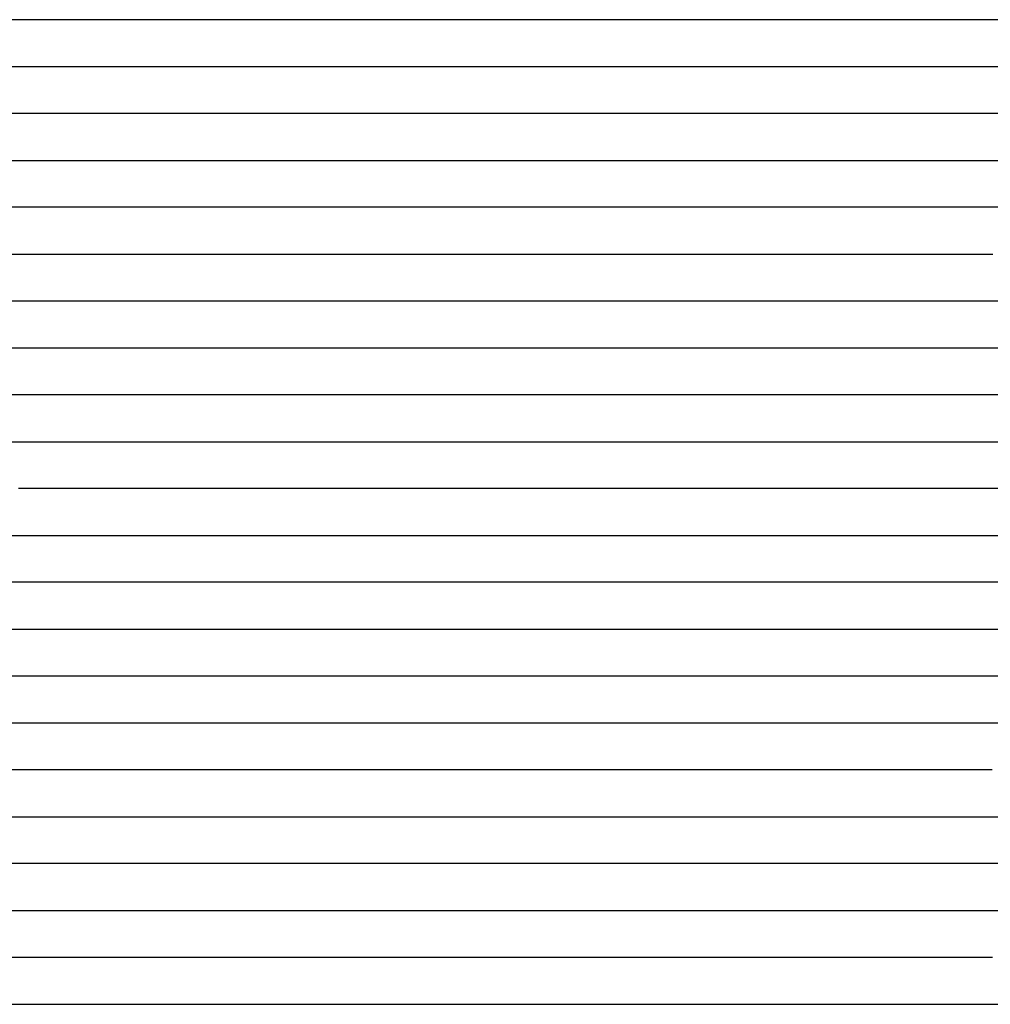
# Model space of a CAD drawing. Extents: x -4 to 4.3, y -2 to 2.5.
# Tile 89 of 108: x 3 to 3.26, y -0.87 to -0.61. Entities that reach past the tile are written whole.
import ezdxf

# ---------------------------------------------------------------- set-up
doc = ezdxf.new("R2010")
doc.units = 0

msp = doc.modelspace()

# ---------------------------------------------------------------- linework, layer by layer
at = {"layer": 'Default', "color": 72, "linetype": 'CONTINUOUS'}
for p, q in [((3.006917, -0.61246, -0.125849), (2.991394, -0.61246, -0.126324)), ((3.022038, -0.61246, -0.127587), (3.006917, -0.61246, -0.125849)), ((3.036417, -0.61246, -0.13133), (3.022038, -0.61246, -0.127587)), ((3.049499, -0.61246, -0.136894), (3.036417, -0.61246, -0.13133)), ((3.062256, -0.61246, -0.145225), (3.049499, -0.61246, -0.136894)), ((3.069219, -0.61246, -0.15015), (3.062256, -0.61246, -0.145225)), ((3.0727, -0.61246, -0.153176), (3.069219, -0.61246, -0.15015)), ((3.076182, -0.61246, -0.156654), (3.0727, -0.61246, -0.153176)), ((3.088423, -0.61246, -0.150426), (3.076182, -0.61246, -0.156654)), ((3.101597, -0.61246, -0.139977), (3.088423, -0.61246, -0.150426)), ((3.116497, -0.61246, -0.130475), (3.101597, -0.61246, -0.139977)), ((3.131937, -0.61246, -0.125597), (3.116497, -0.61246, -0.130475)), ((3.147553, -0.61246, -0.123174), (3.131937, -0.61246, -0.125597)), ((3.163165, -0.61246, -0.122652), (3.147553, -0.61246, -0.123174)), ((3.178747, -0.61246, -0.123292), (3.163165, -0.61246, -0.122652)), ((3.225494, -0.61246, -0.119383), (3.178747, -0.61246, -0.123292)), ((3.240862, -0.61246, -0.119813), (3.225494, -0.61246, -0.119383)), ((3.255675, -0.61246, -0.122534), (3.240862, -0.61246, -0.119813)), ((3.269624, -0.61246, -0.127214), (3.255675, -0.61246, -0.122534)), ((2.999552, -0.62496, -0.124641), (3.015129, -0.62496, -0.125232)), ((3.015129, -0.62496, -0.125232), (3.030743, -0.62496, -0.128415)), ((3.030743, -0.62496, -0.128415), (3.046053, -0.62496, -0.134175)), ((3.046053, -0.62496, -0.134175), (3.060678, -0.62496, -0.142563)), ((3.060678, -0.62496, -0.142563), (3.074231, -0.62496, -0.153246)), ((3.074231, -0.62496, -0.153246), (3.080367, -0.62496, -0.158794)), ((3.080367, -0.62496, -0.158794), (3.083435, -0.62496, -0.155584)), ((3.083435, -0.62496, -0.155584), (3.086503, -0.62496, -0.152641)), ((3.086503, -0.62496, -0.152641), (3.097778, -0.62496, -0.143188)), ((3.097778, -0.62496, -0.143188), (3.109751, -0.62496, -0.13603)), ((3.109751, -0.62496, -0.13603), (3.123163, -0.62496, -0.129905)), ((3.123163, -0.62496, -0.129905), (3.137375, -0.62496, -0.126855)), ((3.137375, -0.62496, -0.126855), (3.152652, -0.62496, -0.126755)), ((3.152652, -0.62496, -0.126755), (3.168277, -0.62496, -0.129058)), ((3.168277, -0.62496, -0.129058), (3.183735, -0.62496, -0.129873)), ((3.183735, -0.62496, -0.129873), (3.230394, -0.62496, -0.124794)), ((3.230394, -0.62496, -0.124794), (3.245938, -0.62496, -0.124507)), ((3.245938, -0.62496, -0.124507), (3.26156, -0.62496, -0.126877)), ((3.26156, -0.62496, -0.126877), (3.277008, -0.62496, -0.132715)), ((3.004761, -0.63746, -0.126272), (2.989186, -0.63746, -0.126831)), ((3.019988, -0.63746, -0.127501), (3.004761, -0.63746, -0.126272)), ((3.034858, -0.63746, -0.13092), (3.019988, -0.63746, -0.127501)), ((3.048221, -0.63746, -0.135232), (3.034858, -0.63746, -0.13092)), ((3.073816, -0.63746, -0.151209), (3.048221, -0.63746, -0.135232)), ((3.076791, -0.63746, -0.153463), (3.073816, -0.63746, -0.151209)), ((3.079766, -0.63746, -0.156018), (3.076791, -0.63746, -0.153463)), ((3.085716, -0.63746, -0.155732), (3.079766, -0.63746, -0.156018)), ((3.099536, -0.63746, -0.143973), (3.085716, -0.63746, -0.155732)), ((3.11475, -0.63746, -0.135949), (3.099536, -0.63746, -0.143973)), ((3.130321, -0.63746, -0.132302), (3.11475, -0.63746, -0.135949)), ((3.145704, -0.63746, -0.131022), (3.130321, -0.63746, -0.132302)), ((3.160504, -0.63746, -0.133659), (3.145704, -0.63746, -0.131022)), ((3.168285, -0.63746, -0.136292), (3.160504, -0.63746, -0.133659)), ((3.176066, -0.63746, -0.138289), (3.168285, -0.63746, -0.136292)), ((3.191557, -0.63746, -0.136897), (3.176066, -0.63746, -0.138289)), ((3.238186, -0.63746, -0.131036), (3.191557, -0.63746, -0.136897)), ((3.253395, -0.63746, -0.130393), (3.238186, -0.63746, -0.131036)), ((3.26813, -0.63746, -0.133864), (3.253395, -0.63746, -0.130393)), ((2.995931, -0.64996, -0.130397), (3.011455, -0.64996, -0.130516)), ((3.011455, -0.64996, -0.130516), (3.02708, -0.64996, -0.13235)), ((3.02708, -0.64996, -0.13235), (3.042598, -0.64996, -0.135641)), ((3.042598, -0.64996, -0.135641), (3.071797, -0.64996, -0.150946)), ((3.071797, -0.64996, -0.150946), (3.085554, -0.64996, -0.16001)), ((3.085554, -0.64996, -0.16001), (3.088815, -0.64996, -0.156979)), ((3.088815, -0.64996, -0.156979), (3.098601, -0.64996, -0.148865)), ((3.098601, -0.64996, -0.148865), (3.110551, -0.64996, -0.141618)), ((3.110551, -0.64996, -0.141618), (3.123911, -0.64996, -0.137335)), ((3.123911, -0.64996, -0.137335), (3.138791, -0.64996, -0.136332)), ((3.138791, -0.64996, -0.136332), (3.15438, -0.64996, -0.138072)), ((3.15438, -0.64996, -0.138072), (3.169909, -0.64996, -0.143737)), ((3.169909, -0.64996, -0.143737), (3.184587, -0.64996, -0.147453)), ((3.184587, -0.64996, -0.147453), (3.230631, -0.64996, -0.140278)), ((3.230631, -0.64996, -0.140278), (3.246056, -0.64996, -0.138217)), ((3.246056, -0.64996, -0.138217), (3.261543, -0.64996, -0.139001)), ((3.261543, -0.64996, -0.139001), (3.277148, -0.64996, -0.14309)), ((3.00582, -0.66246, -0.137555), (2.990195, -0.66246, -0.13853)), ((3.021342, -0.66246, -0.13759), (3.00582, -0.66246, -0.137555)), ((3.03616, -0.66246, -0.139307), (3.021342, -0.66246, -0.13759)), ((3.050315, -0.66246, -0.14404), (3.03616, -0.66246, -0.139307)), ((3.077149, -0.66246, -0.156657), (3.050315, -0.66246, -0.14404)), ((3.08327, -0.66246, -0.161034), (3.077149, -0.66246, -0.156657)), ((3.089392, -0.66246, -0.162347), (3.08327, -0.66246, -0.161034)), ((3.103578, -0.66246, -0.151099), (3.089392, -0.66246, -0.162347)), ((3.119031, -0.66246, -0.143965), (3.103578, -0.66246, -0.151099)), ((3.134633, -0.66246, -0.141628), (3.119031, -0.66246, -0.143965)), ((3.149823, -0.66246, -0.142452), (3.134633, -0.66246, -0.141628)), ((3.164033, -0.66246, -0.145879), (3.149823, -0.66246, -0.142452)), ((3.171836, -0.66246, -0.149447), (3.164033, -0.66246, -0.145879)), ((3.17964, -0.66246, -0.154526), (3.171836, -0.66246, -0.149447)), ((3.195209, -0.66246, -0.155271), (3.17964, -0.66246, -0.154526)), ((3.21055, -0.66246, -0.153976), (3.195209, -0.66246, -0.155271)), ((3.241453, -0.66246, -0.148192), (3.21055, -0.66246, -0.153976)), ((3.25695, -0.66246, -0.146453), (3.241453, -0.66246, -0.148192)), ((3.271924, -0.66246, -0.148378), (3.25695, -0.66246, -0.146453)), ((2.994709, -0.67496, -0.147938), (3.01025, -0.67496, -0.146957)), ((3.01025, -0.67496, -0.146957), (3.025844, -0.67496, -0.147042)), ((3.025844, -0.67496, -0.147042), (3.041469, -0.67496, -0.148458)), ((3.041469, -0.67496, -0.148458), (3.05703, -0.67496, -0.153516)), ((3.05703, -0.67496, -0.153516), (3.07189, -0.67496, -0.159084)), ((3.07189, -0.67496, -0.159084), (3.086521, -0.67496, -0.167048)), ((3.086521, -0.67496, -0.167048), (3.093383, -0.67496, -0.167063)), ((3.093383, -0.67496, -0.167063), (3.113107, -0.67496, -0.153486)), ((3.113107, -0.67496, -0.153486), (3.125982, -0.67496, -0.149268)), ((3.125982, -0.67496, -0.149268), (3.140831, -0.67496, -0.146841)), ((3.140831, -0.67496, -0.146841), (3.156251, -0.67496, -0.148439)), ((3.156251, -0.67496, -0.148439), (3.171793, -0.67496, -0.152023)), ((3.171793, -0.67496, -0.152023), (3.179406, -0.67496, -0.150421)), ((3.179406, -0.67496, -0.150421), (3.202581, -0.67496, -0.148569)), ((3.202581, -0.67496, -0.148569), (3.218162, -0.67496, -0.150154)), ((3.218162, -0.67496, -0.150154), (3.233707, -0.67496, -0.154603)), ((3.233707, -0.67496, -0.154603), (3.248729, -0.67496, -0.158166)), ((3.248729, -0.67496, -0.158166), (3.263932, -0.67496, -0.157018)), ((3.014434, -0.68746, -0.158338), (2.99881, -0.68746, -0.159057)), ((3.045225, -0.68746, -0.159289), (3.014434, -0.68746, -0.158338)), ((3.060255, -0.68746, -0.162934), (3.045225, -0.68746, -0.159289)), ((3.073658, -0.68746, -0.166742), (3.060255, -0.68746, -0.162934)), ((3.085496, -0.68746, -0.173836), (3.073658, -0.68746, -0.166742)), ((3.08873, -0.68746, -0.176621), (3.085496, -0.68746, -0.173836)), ((3.091963, -0.68746, -0.178241), (3.08873, -0.68746, -0.176621)), ((3.112758, -0.68746, -0.16406), (3.091963, -0.68746, -0.178241)), ((3.12824, -0.68746, -0.157329), (3.112758, -0.68746, -0.16406)), ((3.143793, -0.68746, -0.155209), (3.12824, -0.68746, -0.157329)), ((3.151088, -0.68746, -0.155913), (3.143793, -0.68746, -0.155209)), ((3.158384, -0.68746, -0.155129), (3.151088, -0.68746, -0.155913)), ((3.173317, -0.68746, -0.14941), (3.158384, -0.68746, -0.155129)), ((3.188722, -0.68746, -0.144667), (3.173317, -0.68746, -0.14941)), ((3.204347, -0.68746, -0.142017), (3.188722, -0.68746, -0.144667)), ((3.219716, -0.68746, -0.142086), (3.204347, -0.68746, -0.142017)), ((3.250569, -0.68746, -0.148143), (3.219716, -0.68746, -0.142086)), ((3.281592, -0.68746, -0.151077), (3.250569, -0.68746, -0.148143)), ((3.001108, -0.69996, -0.172428), (3.01652, -0.69996, -0.172102)), ((3.01652, -0.69996, -0.172102), (3.024331, -0.69996, -0.168916)), ((3.024331, -0.69996, -0.168916), (3.032142, -0.69996, -0.166133)), ((3.032142, -0.69996, -0.166133), (3.04686, -0.69996, -0.164468)), ((3.04686, -0.69996, -0.164468), (3.062386, -0.69996, -0.167486)), ((3.062386, -0.69996, -0.167486), (3.070055, -0.69996, -0.171034)), ((3.070055, -0.69996, -0.171034), (3.090532, -0.69996, -0.185946)), ((3.090532, -0.69996, -0.185946), (3.096794, -0.69996, -0.189638)), ((3.096794, -0.69996, -0.189638), (3.099926, -0.69996, -0.186367)), ((3.099926, -0.69996, -0.186367), (3.103057, -0.69996, -0.183414)), ((3.103057, -0.69996, -0.183414), (3.114425, -0.69996, -0.175591)), ((3.114425, -0.69996, -0.175591), (3.127297, -0.69996, -0.168593)), ((3.127297, -0.69996, -0.168593), (3.141024, -0.69996, -0.164846)), ((3.141024, -0.69996, -0.164846), (3.156098, -0.69996, -0.156889)), ((3.156098, -0.69996, -0.156889), (3.169916, -0.69996, -0.148694)), ((3.169916, -0.69996, -0.148694), (3.183355, -0.69996, -0.142168)), ((3.183355, -0.69996, -0.142168), (3.197411, -0.69996, -0.137262)), ((3.197411, -0.69996, -0.137262), (3.212163, -0.69996, -0.134721)), ((3.212163, -0.69996, -0.134721), (3.227561, -0.69996, -0.135234)), ((3.227561, -0.69996, -0.135234), (3.243177, -0.69996, -0.137741)), ((3.243177, -0.69996, -0.137741), (3.274182, -0.69996, -0.140212)), ((3.008506, -0.71246, -0.170492), (2.99569, -0.71246, -0.185414)), ((3.016091, -0.71246, -0.165201), (3.008506, -0.71246, -0.170492)), ((3.023677, -0.71246, -0.161488), (3.016091, -0.71246, -0.165201)), ((3.039295, -0.71246, -0.157642), (3.023677, -0.71246, -0.161488)), ((3.054298, -0.71246, -0.158085), (3.039295, -0.71246, -0.157642)), ((3.067843, -0.71246, -0.162026), (3.054298, -0.71246, -0.158085)), ((3.079381, -0.71246, -0.168663), (3.067843, -0.71246, -0.162026)), ((3.088049, -0.71246, -0.176578), (3.079381, -0.71246, -0.168663)), ((3.100302, -0.71246, -0.194731), (3.088049, -0.71246, -0.176578)), ((3.101956, -0.71246, -0.197324), (3.100302, -0.71246, -0.194731)), ((3.10361, -0.71246, -0.200269), (3.101956, -0.71246, -0.197324)), ((3.110228, -0.71246, -0.194435), (3.10361, -0.71246, -0.200269)), ((3.122679, -0.71246, -0.186623), (3.110228, -0.71246, -0.194435)), ((3.13477, -0.71246, -0.177455), (3.122679, -0.71246, -0.186623)), ((3.145851, -0.71246, -0.168385), (3.13477, -0.71246, -0.177455)), ((3.158234, -0.71246, -0.156075), (3.145851, -0.71246, -0.168385)), ((3.17187, -0.71246, -0.145582), (3.158234, -0.71246, -0.156075)), ((3.186493, -0.71246, -0.1374), (3.17187, -0.71246, -0.145582)), ((3.201878, -0.71246, -0.13161), (3.186493, -0.71246, -0.1374)), ((3.217503, -0.71246, -0.128837), (3.201878, -0.71246, -0.13161)), ((3.233075, -0.71246, -0.128762), (3.217503, -0.71246, -0.128837)), ((3.279851, -0.71246, -0.132169), (3.233075, -0.71246, -0.128762)), ((2.996897, -0.72496, -0.176944), (3.004979, -0.72496, -0.16848)), ((3.004979, -0.72496, -0.16848), (3.01577, -0.72496, -0.161006)), ((3.01577, -0.72496, -0.161006), (3.028614, -0.72496, -0.155795)), ((3.028614, -0.72496, -0.155795), (3.043093, -0.72496, -0.153568)), ((3.043093, -0.72496, -0.153568), (3.058536, -0.72496, -0.155021)), ((3.058536, -0.72496, -0.155021), (3.074093, -0.72496, -0.16081)), ((3.074093, -0.72496, -0.16081), (3.081415, -0.72496, -0.165426)), ((3.081415, -0.72496, -0.165426), (3.088737, -0.72496, -0.171744)), ((3.088737, -0.72496, -0.171744), (3.094652, -0.72496, -0.178688)), ((3.094652, -0.72496, -0.178688), (3.108556, -0.72496, -0.201721)), ((3.108556, -0.72496, -0.201721), (3.116695, -0.72496, -0.211448)), ((3.116695, -0.72496, -0.211448), (3.119202, -0.72496, -0.209477)), ((3.119202, -0.72496, -0.209477), (3.121709, -0.72496, -0.206069)), ((3.121709, -0.72496, -0.206069), (3.126723, -0.72496, -0.197759)), ((3.126723, -0.72496, -0.197759), (3.134794, -0.72496, -0.185469)), ((3.134794, -0.72496, -0.185469), (3.143372, -0.72496, -0.174062)), ((3.143372, -0.72496, -0.174062), (3.152763, -0.72496, -0.16303)), ((3.152763, -0.72496, -0.16303), (3.16289, -0.72496, -0.153021)), ((3.16289, -0.72496, -0.153021), (3.174004, -0.72496, -0.143713)), ((3.174004, -0.72496, -0.143713), (3.185983, -0.72496, -0.136108)), ((3.185983, -0.72496, -0.136108), (3.199174, -0.72496, -0.130157)), ((3.199174, -0.72496, -0.130157), (3.213416, -0.72496, -0.125672)), ((3.213416, -0.72496, -0.125672), (3.22832, -0.72496, -0.123413)), ((3.22832, -0.72496, -0.123413), (3.243769, -0.72496, -0.122829)), ((3.243769, -0.72496, -0.122829), (3.274982, -0.72496, -0.124665)), ((3.019098, -0.73746, -0.15807), (3.004163, -0.73746, -0.167683)), ((3.034708, -0.73746, -0.15327), (3.019098, -0.73746, -0.15807)), ((3.050036, -0.73746, -0.152592), (3.034708, -0.73746, -0.15327)), ((3.064288, -0.73746, -0.155413), (3.050036, -0.73746, -0.152592)), ((3.076852, -0.73746, -0.161058), (3.064288, -0.73746, -0.155413)), ((3.087279, -0.73746, -0.168766), (3.076852, -0.73746, -0.161058)), ((3.095581, -0.73746, -0.178033), (3.087279, -0.73746, -0.168766)), ((3.109008, -0.73746, -0.199996), (3.095581, -0.73746, -0.178033)), ((3.112835, -0.73746, -0.210193), (3.109008, -0.73746, -0.199996)), ((3.11358, -0.73746, -0.213145), (3.112835, -0.73746, -0.210193)), ((3.11458, -0.73746, -0.21856), (3.11358, -0.73746, -0.213145)), ((3.116326, -0.73746, -0.217635), (3.11458, -0.73746, -0.21856)), ((3.119817, -0.73746, -0.216002), (3.116326, -0.73746, -0.217635)), ((3.128055, -0.73746, -0.19951), (3.119817, -0.73746, -0.216002)), ((3.137587, -0.73746, -0.184146), (3.128055, -0.73746, -0.19951)), ((3.148224, -0.73746, -0.170332), (3.137587, -0.73746, -0.184146)), ((3.159867, -0.73746, -0.157804), (3.148224, -0.73746, -0.170332)), ((3.172448, -0.73746, -0.146544), (3.159867, -0.73746, -0.157804)), ((3.186158, -0.73746, -0.136445), (3.172448, -0.73746, -0.146544)), ((3.200844, -0.73746, -0.128417), (3.186158, -0.73746, -0.136445)), ((3.215999, -0.73746, -0.122912), (3.200844, -0.73746, -0.128417)), ((3.23155, -0.73746, -0.119009), (3.215999, -0.73746, -0.122912)), ((3.247158, -0.73746, -0.117486), (3.23155, -0.73746, -0.119009)), ((3.278386, -0.73746, -0.118989), (3.247158, -0.73746, -0.117486)), ((3.00111, -0.74996, -0.172493), (3.010781, -0.74996, -0.164343)), ((3.010781, -0.74996, -0.164343), (3.02273, -0.74996, -0.158034)), ((3.02273, -0.74996, -0.158034), (3.036547, -0.74996, -0.154391)), ((3.036547, -0.74996, -0.154391), (3.051655, -0.74996, -0.154139)), ((3.051655, -0.74996, -0.154139), (3.067278, -0.74996, -0.157949)), ((3.067278, -0.74996, -0.157949), (3.082458, -0.74996, -0.166527)), ((3.082458, -0.74996, -0.166527), (3.08926, -0.74996, -0.172644)), ((3.08926, -0.74996, -0.172644), (3.096062, -0.74996, -0.181155)), ((3.096062, -0.74996, -0.181155), (3.105816, -0.74996, -0.196876)), ((3.105816, -0.74996, -0.196876), (3.114054, -0.74996, -0.214711)), ((3.114054, -0.74996, -0.214711), (3.11733, -0.74996, -0.213519)), ((3.11733, -0.74996, -0.213519), (3.120606, -0.74996, -0.212161)), ((3.120606, -0.74996, -0.212161), (3.127823, -0.74996, -0.20411)), ((3.127823, -0.74996, -0.20411), (3.13504, -0.74996, -0.191468)), ((3.13504, -0.74996, -0.191468), (3.142787, -0.74996, -0.180519)), ((3.142787, -0.74996, -0.180519), (3.151812, -0.74996, -0.169262)), ((3.151812, -0.74996, -0.169262), (3.161585, -0.74996, -0.158526)), ((3.161585, -0.74996, -0.158526), (3.172104, -0.74996, -0.148751)), ((3.172104, -0.74996, -0.148751), (3.183549, -0.74996, -0.139725)), ((3.183549, -0.74996, -0.139725), (3.195818, -0.74996, -0.131564)), ((3.195818, -0.74996, -0.131564), (3.208828, -0.74996, -0.124888)), ((3.208828, -0.74996, -0.124888), (3.222729, -0.74996, -0.119286)), ((3.222729, -0.74996, -0.119286), (3.237222, -0.74996, -0.115187)), ((3.237222, -0.74996, -0.115187), (3.252257, -0.74996, -0.113256)), ((3.252257, -0.74996, -0.113256), (3.283375, -0.74996, -0.114191)), ((3.008734, -0.76246, -0.171002), (3.001505, -0.76246, -0.178175)), ((3.015964, -0.76246, -0.165902), (3.008734, -0.76246, -0.171002)), ((3.031503, -0.76246, -0.159535), (3.015964, -0.76246, -0.165902)), ((3.046929, -0.76246, -0.157916), (3.031503, -0.76246, -0.159535)), ((3.061275, -0.76246, -0.160226), (3.046929, -0.76246, -0.157916)), ((3.073817, -0.76246, -0.16564), (3.061275, -0.76246, -0.160226)), ((3.083989, -0.76246, -0.173198), (3.073817, -0.76246, -0.16564)), ((3.092245, -0.76246, -0.182824), (3.083989, -0.76246, -0.173198)), ((3.099714, -0.76246, -0.194825), (3.092245, -0.76246, -0.182824)), ((3.10519, -0.76246, -0.204889), (3.099714, -0.76246, -0.194825)), ((3.107099, -0.76246, -0.20999), (3.10519, -0.76246, -0.204889)), ((3.109009, -0.76246, -0.212132), (3.107099, -0.76246, -0.20999)), ((3.112827, -0.76246, -0.211073), (3.109009, -0.76246, -0.212132)), ((3.120463, -0.76246, -0.208624), (3.112827, -0.76246, -0.211073)), ((3.124337, -0.76246, -0.207787), (3.120463, -0.76246, -0.208624)), ((3.128211, -0.76246, -0.207208), (3.124337, -0.76246, -0.207787)), ((3.137138, -0.76246, -0.191575), (3.128211, -0.76246, -0.207208)), ((3.147258, -0.76246, -0.177036), (3.137138, -0.76246, -0.191575)), ((3.158414, -0.76246, -0.163913), (3.147258, -0.76246, -0.177036)), ((3.170477, -0.76246, -0.152083), (3.158414, -0.76246, -0.163913)), ((3.183318, -0.76246, -0.141513), (3.170477, -0.76246, -0.152083)), ((3.196828, -0.76246, -0.132145), (3.183318, -0.76246, -0.141513)), ((3.211172, -0.76246, -0.123812), (3.196828, -0.76246, -0.132145)), ((3.2261, -0.76246, -0.117362), (3.211172, -0.76246, -0.123812)), ((3.241515, -0.76246, -0.112597), (3.2261, -0.76246, -0.117362)), ((3.25714, -0.76246, -0.110015), (3.241515, -0.76246, -0.112597)), ((3.288374, -0.76246, -0.110138), (3.25714, -0.76246, -0.110015)), ((3.001081, -0.77496, -0.192212), (3.004933, -0.77496, -0.185932)), ((3.004933, -0.77496, -0.185932), (3.013102, -0.77496, -0.177099)), ((3.013102, -0.77496, -0.177099), (3.02371, -0.77496, -0.170228)), ((3.02371, -0.77496, -0.170228), (3.036824, -0.77496, -0.166063)), ((3.036824, -0.77496, -0.166063), (3.051716, -0.77496, -0.165807)), ((3.051716, -0.77496, -0.165807), (3.059528, -0.77496, -0.167509)), ((3.059528, -0.77496, -0.167509), (3.067339, -0.77496, -0.170632)), ((3.067339, -0.77496, -0.170632), (3.081848, -0.77496, -0.181671)), ((3.081848, -0.77496, -0.181671), (3.088065, -0.77496, -0.19023)), ((3.088065, -0.77496, -0.19023), (3.094282, -0.77496, -0.199582)), ((3.094282, -0.77496, -0.199582), (3.102932, -0.77496, -0.207098)), ((3.102932, -0.77496, -0.207098), (3.10883, -0.77496, -0.207703)), ((3.10883, -0.77496, -0.207703), (3.114727, -0.77496, -0.207606)), ((3.114727, -0.77496, -0.207606), (3.13035, -0.77496, -0.205836)), ((3.13035, -0.77496, -0.205836), (3.132291, -0.77496, -0.202674)), ((3.132291, -0.77496, -0.202674), (3.134231, -0.77496, -0.199019)), ((3.134231, -0.77496, -0.199019), (3.145876, -0.77496, -0.180869)), ((3.145876, -0.77496, -0.180869), (3.154258, -0.77496, -0.170179)), ((3.154258, -0.77496, -0.170179), (3.1639, -0.77496, -0.15965)), ((3.1639, -0.77496, -0.15965), (3.174452, -0.77496, -0.149708)), ((3.174452, -0.77496, -0.149708), (3.185825, -0.77496, -0.140478)), ((3.185825, -0.77496, -0.140478), (3.197957, -0.77496, -0.132079)), ((3.197957, -0.77496, -0.132079), (3.210804, -0.77496, -0.124615)), ((3.210804, -0.77496, -0.124615), (3.224314, -0.77496, -0.11819)), ((3.224314, -0.77496, -0.11819), (3.238425, -0.77496, -0.112903)), ((3.238425, -0.77496, -0.112903), (3.253056, -0.77496, -0.10932)), ((3.253056, -0.77496, -0.10932), (3.268233, -0.77496, -0.107151)), ((3.00564, -0.78746, -0.200486), (2.999585, -0.78746, -0.199486)), ((3.017393, -0.78746, -0.190901), (3.00564, -0.78746, -0.200486)), ((3.024976, -0.78746, -0.184259), (3.017393, -0.78746, -0.190901)), ((3.032559, -0.78746, -0.18045), (3.024976, -0.78746, -0.184259)), ((3.040124, -0.78746, -0.178574), (3.032559, -0.78746, -0.18045)), ((3.04769, -0.78746, -0.178324), (3.040124, -0.78746, -0.178574)), ((3.060537, -0.78746, -0.181636), (3.04769, -0.78746, -0.178324)), ((3.070814, -0.78746, -0.18875), (3.060537, -0.78746, -0.181636)), ((3.078571, -0.78746, -0.197635), (3.070814, -0.78746, -0.18875)), ((3.086329, -0.78746, -0.20188), (3.078571, -0.78746, -0.197635)), ((3.117303, -0.78746, -0.206062), (3.086329, -0.78746, -0.20188)), ((3.127511, -0.78746, -0.207193), (3.117303, -0.78746, -0.206062)), ((3.135793, -0.78746, -0.197595), (3.127511, -0.78746, -0.207193)), ((3.145386, -0.78746, -0.182248), (3.135793, -0.78746, -0.197595)), ((3.156092, -0.78746, -0.168484), (3.145386, -0.78746, -0.182248)), ((3.167803, -0.78746, -0.156033), (3.156092, -0.78746, -0.168484)), ((3.180422, -0.78746, -0.14489), (3.167803, -0.78746, -0.156033)), ((3.193727, -0.78746, -0.135173), (3.180422, -0.78746, -0.14489)), ((3.207665, -0.78746, -0.126591), (3.193727, -0.78746, -0.135173)), ((3.222218, -0.78746, -0.119218), (3.207665, -0.78746, -0.126591)), ((3.237205, -0.78746, -0.11336), (3.222218, -0.78746, -0.119218)), ((3.252591, -0.78746, -0.108823), (3.237205, -0.78746, -0.11336)), ((3.268166, -0.78746, -0.106068), (3.252591, -0.78746, -0.108823)), ((2.994201, -0.79996, -0.201511), (3.009816, -0.79996, -0.199614)), ((3.009816, -0.79996, -0.199614), (3.025327, -0.79996, -0.199147)), ((3.025327, -0.79996, -0.199147), (3.040945, -0.79996, -0.198019)), ((3.040945, -0.79996, -0.198019), (3.05653, -0.79996, -0.199561)), ((3.05653, -0.79996, -0.199561), (3.072079, -0.79996, -0.198712)), ((3.072079, -0.79996, -0.198712), (3.08768, -0.79996, -0.199899)), ((3.08768, -0.79996, -0.199899), (3.118552, -0.79996, -0.205905)), ((3.118552, -0.79996, -0.205905), (3.126242, -0.79996, -0.208105)), ((3.126242, -0.79996, -0.208105), (3.130088, -0.79996, -0.208383)), ((3.130088, -0.79996, -0.208383), (3.13201, -0.79996, -0.204097)), ((3.13201, -0.79996, -0.204097), (3.133933, -0.79996, -0.200509)), ((3.133933, -0.79996, -0.200509), (3.141313, -0.79996, -0.188403)), ((3.141313, -0.79996, -0.188403), (3.149446, -0.79996, -0.177266)), ((3.149446, -0.79996, -0.177266), (3.15866, -0.79996, -0.165682)), ((3.15866, -0.79996, -0.165682), (3.168387, -0.79996, -0.155456)), ((3.168387, -0.79996, -0.155456), (3.179156, -0.79996, -0.145843)), ((3.179156, -0.79996, -0.145843), (3.190813, -0.79996, -0.136991)), ((3.190813, -0.79996, -0.136991), (3.203256, -0.79996, -0.12903)), ((3.203256, -0.79996, -0.12903), (3.216418, -0.79996, -0.122068)), ((3.216418, -0.79996, -0.122068), (3.23023, -0.79996, -0.115988)), ((3.23023, -0.79996, -0.115988), (3.244531, -0.79996, -0.110962)), ((3.244531, -0.79996, -0.110962), (3.259272, -0.79996, -0.107216)), ((3.259272, -0.79996, -0.107216), (3.274415, -0.79996, -0.104816)), ((3.005984, -0.81246, -0.20195), (2.99821, -0.81246, -0.200371)), ((3.021464, -0.81246, -0.200405), (3.005984, -0.81246, -0.20195)), ((3.036981, -0.81246, -0.198273), (3.021464, -0.81246, -0.200405)), ((3.052589, -0.81246, -0.200111), (3.036981, -0.81246, -0.198273)), ((3.068213, -0.81246, -0.199369), (3.052589, -0.81246, -0.200111)), ((3.083492, -0.81246, -0.199534), (3.068213, -0.81246, -0.199369)), ((3.09856, -0.81246, -0.202756), (3.083492, -0.81246, -0.199534)), ((3.113902, -0.81246, -0.206967), (3.09856, -0.81246, -0.202756)), ((3.12517, -0.81246, -0.208967), (3.113902, -0.81246, -0.206967)), ((3.133293, -0.81246, -0.201164), (3.12517, -0.81246, -0.208967)), ((3.142639, -0.81246, -0.185806), (3.133293, -0.81246, -0.201164)), ((3.153058, -0.81246, -0.171846), (3.142639, -0.81246, -0.185806)), ((3.164477, -0.81246, -0.159086), (3.153058, -0.81246, -0.171846)), ((3.176823, -0.81246, -0.147554), (3.164477, -0.81246, -0.159086)), ((3.190009, -0.81246, -0.137327), (3.176823, -0.81246, -0.147554)), ((3.203876, -0.81246, -0.128509), (3.190009, -0.81246, -0.137327)), ((3.218228, -0.81246, -0.121058), (3.203876, -0.81246, -0.128509)), ((3.23311, -0.81246, -0.114651), (3.218228, -0.81246, -0.121058)), ((3.24835, -0.81246, -0.109776), (3.23311, -0.81246, -0.114651)), ((3.263802, -0.81246, -0.106283), (3.24835, -0.81246, -0.109776)), ((2.992143, -0.82496, -0.178746), (3.020984, -0.82496, -0.191721)), ((3.020984, -0.82496, -0.191721), (3.035205, -0.82496, -0.197306)), ((3.035205, -0.82496, -0.197306), (3.049748, -0.82496, -0.201168)), ((3.049748, -0.82496, -0.201168), (3.06485, -0.82496, -0.202354)), ((3.06485, -0.82496, -0.202354), (3.080427, -0.82496, -0.202141)), ((3.080427, -0.82496, -0.202141), (3.096051, -0.82496, -0.205154)), ((3.096051, -0.82496, -0.205154), (3.111393, -0.82496, -0.210948)), ((3.111393, -0.82496, -0.210948), (3.118702, -0.82496, -0.209414)), ((3.118702, -0.82496, -0.209414), (3.12601, -0.82496, -0.208769)), ((3.12601, -0.82496, -0.208769), (3.129901, -0.82496, -0.208084)), ((3.129901, -0.82496, -0.208084), (3.131847, -0.82496, -0.20368)), ((3.131847, -0.82496, -0.20368), (3.133793, -0.82496, -0.200012)), ((3.133793, -0.82496, -0.200012), (3.141575, -0.82496, -0.187363)), ((3.141575, -0.82496, -0.187363), (3.149763, -0.82496, -0.176354)), ((3.149763, -0.82496, -0.176354), (3.159087, -0.82496, -0.164785)), ((3.159087, -0.82496, -0.164785), (3.168892, -0.82496, -0.154599)), ((3.168892, -0.82496, -0.154599), (3.179728, -0.82496, -0.145049)), ((3.179728, -0.82496, -0.145049), (3.191451, -0.82496, -0.136271)), ((3.191451, -0.82496, -0.136271), (3.203958, -0.82496, -0.128395)), ((3.203958, -0.82496, -0.128395), (3.21718, -0.82496, -0.12153)), ((3.21718, -0.82496, -0.12153), (3.231047, -0.82496, -0.115463)), ((3.231047, -0.82496, -0.115463), (3.245361, -0.82496, -0.110567)), ((3.245361, -0.82496, -0.110567), (3.260146, -0.82496, -0.106944)), ((3.260146, -0.82496, -0.106944), (3.275322, -0.82496, -0.104508)), ((3.045153, -0.83746, -0.182144), (2.972585, -0.83746, -0.158194)), ((3.057339, -0.83746, -0.189679), (3.045153, -0.83746, -0.182144)), ((3.065121, -0.83746, -0.195925), (3.057339, -0.83746, -0.189679)), ((3.072902, -0.83746, -0.199377), (3.065121, -0.83746, -0.195925)), ((3.088272, -0.83746, -0.200747), (3.072902, -0.83746, -0.199377)), ((3.103004, -0.83746, -0.203441), (3.088272, -0.83746, -0.200747)), ((3.116684, -0.83746, -0.208276), (3.103004, -0.83746, -0.203441)), ((3.121046, -0.83746, -0.210683), (3.116684, -0.83746, -0.208276)), ((3.125407, -0.83746, -0.210777), (3.121046, -0.83746, -0.210683)), ((3.143574, -0.83746, -0.183329), (3.125407, -0.83746, -0.210777)), ((3.154213, -0.83746, -0.169734), (3.143574, -0.83746, -0.183329)), ((3.165824, -0.83746, -0.157245), (3.154213, -0.83746, -0.169734)), ((3.178341, -0.83746, -0.145974), (3.165824, -0.83746, -0.157245)), ((3.191669, -0.83746, -0.136015), (3.178341, -0.83746, -0.145974)), ((3.205562, -0.83746, -0.127514), (3.191669, -0.83746, -0.136015)), ((3.220016, -0.83746, -0.120076), (3.205562, -0.83746, -0.127514)), ((3.234976, -0.83746, -0.113935), (3.220016, -0.83746, -0.120076)), ((3.250227, -0.83746, -0.109337), (3.234976, -0.83746, -0.113935)), ((3.265716, -0.83746, -0.105884), (3.250227, -0.83746, -0.109337)), ((2.9836, -0.84996, -0.150085), (3.028866, -0.84996, -0.162186)), ((3.028866, -0.84996, -0.162186), (3.043992, -0.84996, -0.166978)), ((3.043992, -0.84996, -0.166978), (3.058887, -0.84996, -0.175003)), ((3.058887, -0.84996, -0.175003), (3.072643, -0.84996, -0.184519)), ((3.072643, -0.84996, -0.184519), (3.085493, -0.84996, -0.195561)), ((3.085493, -0.84996, -0.195561), (3.097344, -0.84996, -0.199691)), ((3.097344, -0.84996, -0.199691), (3.112098, -0.84996, -0.203262)), ((3.112098, -0.84996, -0.203262), (3.127285, -0.84996, -0.20613)), ((3.127285, -0.84996, -0.20613), (3.131123, -0.84996, -0.199755)), ((3.131123, -0.84996, -0.199755), (3.134962, -0.84996, -0.192394)), ((3.134962, -0.84996, -0.192394), (3.142639, -0.84996, -0.181483)), ((3.142639, -0.84996, -0.181483), (3.151629, -0.84996, -0.170121)), ((3.151629, -0.84996, -0.170121), (3.161325, -0.84996, -0.159348)), ((3.161325, -0.84996, -0.159348), (3.171778, -0.84996, -0.149547)), ((3.171778, -0.84996, -0.149547), (3.183176, -0.84996, -0.140471)), ((3.183176, -0.84996, -0.140471), (3.195399, -0.84996, -0.13225)), ((3.195399, -0.84996, -0.13225), (3.208365, -0.84996, -0.124996)), ((3.208365, -0.84996, -0.124996), (3.222001, -0.84996, -0.118438)), ((3.222001, -0.84996, -0.118438), (3.236081, -0.84996, -0.113092)), ((3.236081, -0.84996, -0.113092), (3.250689, -0.84996, -0.108904)), ((3.250689, -0.84996, -0.108904), (3.265709, -0.84996, -0.105691)), ((3.033314, -0.86246, -0.151413), (2.972821, -0.86246, -0.138036)), ((3.047256, -0.86246, -0.156473), (3.033314, -0.86246, -0.151413)), ((3.0606, -0.86246, -0.163224), (3.047256, -0.86246, -0.156473)), ((3.073387, -0.86246, -0.171014), (3.0606, -0.86246, -0.163224)), ((3.0853, -0.86246, -0.179379), (3.073387, -0.86246, -0.171014)), ((3.096627, -0.86246, -0.188993), (3.0853, -0.86246, -0.179379)), ((3.104158, -0.86246, -0.196148), (3.096627, -0.86246, -0.188993)), ((3.111689, -0.86246, -0.201734), (3.104158, -0.86246, -0.196148)), ((3.116999, -0.86246, -0.2032), (3.111689, -0.86246, -0.201734)), ((3.119654, -0.86246, -0.204127), (3.116999, -0.86246, -0.2032)), ((3.12231, -0.86246, -0.205191), (3.119654, -0.86246, -0.204127)), ((3.130746, -0.86246, -0.196088), (3.12231, -0.86246, -0.205191)), ((3.140543, -0.86246, -0.180815), (3.130746, -0.86246, -0.196088)), ((3.151473, -0.86246, -0.167236), (3.140543, -0.86246, -0.180815)), ((3.163395, -0.86246, -0.155056), (3.151473, -0.86246, -0.167236)), ((3.176037, -0.86246, -0.144346), (3.163395, -0.86246, -0.155056)), ((3.189421, -0.86246, -0.134625), (3.176037, -0.86246, -0.144346)), ((3.203497, -0.86246, -0.126145), (3.189421, -0.86246, -0.134625)), ((3.218066, -0.86246, -0.119125), (3.203497, -0.86246, -0.126145)), ((3.233033, -0.86246, -0.113323), (3.218066, -0.86246, -0.119125)), ((3.248362, -0.86246, -0.10873), (3.233033, -0.86246, -0.113323)), ((3.26386, -0.86246, -0.105669), (3.248362, -0.86246, -0.10873)), ((2.974452, -0.87496, -0.130988), (3.020835, -0.87496, -0.139088)), ((3.020835, -0.87496, -0.139088), (3.0362, -0.87496, -0.142286)), ((3.0362, -0.87496, -0.142286), (3.051497, -0.87496, -0.148333)), ((3.051497, -0.87496, -0.148333), (3.066028, -0.87496, -0.155489)), ((3.066028, -0.87496, -0.155489), (3.080045, -0.87496, -0.163134)), ((3.080045, -0.87496, -0.163134), (3.093763, -0.87496, -0.172666)), ((3.093763, -0.87496, -0.172666), (3.106594, -0.87496, -0.185692)), ((3.106594, -0.87496, -0.185692), (3.122442, -0.87496, -0.205268)), ((3.122442, -0.87496, -0.205268), (3.124884, -0.87496, -0.201719)), ((3.124884, -0.87496, -0.201719), (3.127325, -0.87496, -0.197014)), ((3.127325, -0.87496, -0.197014), (3.134523, -0.87496, -0.186247)), ((3.134523, -0.87496, -0.186247), (3.143206, -0.87496, -0.174475)), ((3.143206, -0.87496, -0.174475), (3.15248, -0.87496, -0.16358)), ((3.15248, -0.87496, -0.16358), (3.162609, -0.87496, -0.153554)), ((3.162609, -0.87496, -0.153554), (3.173714, -0.87496, -0.144073)), ((3.173714, -0.87496, -0.144073), (3.185596, -0.87496, -0.135468)), ((3.185596, -0.87496, -0.135468), (3.198252, -0.87496, -0.127784)), ((3.198252, -0.87496, -0.127784), (3.211608, -0.87496, -0.120924)), ((3.211608, -0.87496, -0.120924), (3.225507, -0.87496, -0.115044)), ((3.225507, -0.87496, -0.115044), (3.239897, -0.87496, -0.110372)), ((3.239897, -0.87496, -0.110372), (3.254758, -0.87496, -0.106971)), ((3.254758, -0.87496, -0.106971), (3.269989, -0.87496, -0.104446))]:
    msp.add_line(p, q, dxfattribs=at)

doc.saveas('drawing.dxf')
